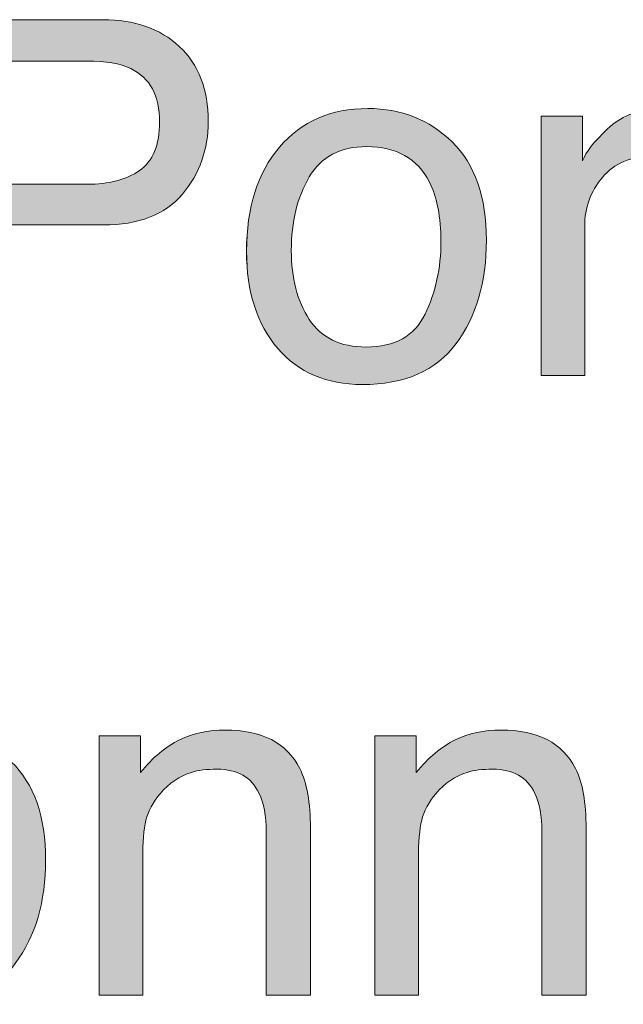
# Model space of a CAD drawing. Header units: inches. Extents: x 0 to 612, y 155 to 655.
# Tile 42 of 79: x 251 to 261, y 190 to 208. Entities that reach past the tile are written whole.
import ezdxf

# ---------------------------------------------------------------- set-up
doc = ezdxf.new("R2010")
doc.units = ezdxf.units.IN
doc.header["$MEASUREMENT"] = 0
doc.layers.add('Layer 1', color=7, linetype='Continuous')

# ---------------------------------------------------------------- blocks, each defined once
blk = doc.blocks.new('block 851')
at = {"layer": 'Layer 1', "lineweight": 0}
blk.add_open_spline([(249.166, 207.701), (249.166, 207.701), (252.001, 207.701), (252.001, 207.701), (252.001, 207.701), (252.001, 207.701), (252.001, 207.701), (252.562, 207.701), (253.015, 207.543), (253.359, 207.225), (253.359, 207.225), (253.359, 207.225), (253.359, 207.225), (253.704, 206.906), (253.876, 206.46), (253.876, 205.885), (253.876, 205.885), (253.876, 205.885), (253.876, 205.885), (253.876, 205.39), (253.723, 204.96), (253.415, 204.593), (253.415, 204.593), (253.415, 204.593), (253.415, 204.593), (253.107, 204.227), (252.637, 204.043), (252.003, 204.043), (252.003, 204.043), (252.003, 204.043), (252.003, 204.043), (252.003, 204.043), (250.024, 204.043), (250.024, 204.043), (250.024, 204.043), (250.024, 204.043), (250.024, 204.043), (250.024, 204.043), (250.024, 201.363), (250.024, 201.363), (250.024, 201.363), (250.024, 201.363), (250.024, 201.363), (250.024, 201.363), (249.166, 201.363), (249.166, 201.363), (249.166, 201.363), (249.166, 201.363), (249.166, 201.363), (249.166, 201.363), (249.166, 207.701), (249.166, 207.701)], degree=3, knots=[0, 0, 0, 0, 1, 1, 1, 2, 2, 2, 3, 3, 3, 4, 4, 4, 5, 5, 5, 6, 6, 6, 7, 7, 7, 8, 8, 8, 9, 9, 9, 10, 10, 10, 11, 11, 11, 12, 12, 12, 13, 13, 13, 14, 14, 14, 15, 15, 15, 16, 16, 16, 17, 17, 17, 17], dxfattribs=at)
blk = doc.blocks.new('block 852')
at = {"layer": 'Layer 1', "lineweight": 0}
blk.add_open_spline([(252.496, 206.83), (252.307, 206.92), (252.048, 206.964), (251.72, 206.964), (251.72, 206.964), (251.72, 206.964), (251.72, 206.964), (251.72, 206.964), (250.024, 206.964), (250.024, 206.964), (250.024, 206.964), (250.024, 206.964), (250.024, 206.964), (250.024, 206.964), (250.024, 204.768), (250.024, 204.768), (250.024, 204.768), (250.024, 204.768), (250.024, 204.768), (250.024, 204.768), (251.72, 204.768), (251.72, 204.768), (251.72, 204.768), (251.72, 204.768), (251.72, 204.768), (252.103, 204.768), (252.414, 204.85), (252.652, 205.014), (252.652, 205.014), (252.652, 205.014), (252.652, 205.014), (252.89, 205.178), (253.009, 205.467), (253.009, 205.881), (253.009, 205.881), (253.009, 205.881), (253.009, 205.881), (253.009, 206.347), (252.838, 206.663), (252.496, 206.83)], degree=3, knots=[0, 0, 0, 0, 1, 1, 1, 2, 2, 2, 3, 3, 3, 4, 4, 4, 5, 5, 5, 6, 6, 6, 7, 7, 7, 8, 8, 8, 9, 9, 9, 10, 10, 10, 11, 11, 11, 12, 12, 12, 13, 13, 13, 13], dxfattribs=at)
blk = doc.blocks.new('block 853')
at = {"layer": 'Layer 1'}
h = blk.add_hatch(color=7, dxfattribs=at)
h.dxf.hatch_style = 2
edge = h.paths.add_edge_path()
edge.add_spline(control_points=[(249.166, 207.701), (249.166, 207.701), (252.001, 207.701), (252.001, 207.701), (252.001, 207.701), (252.001, 207.701), (252.001, 207.701), (252.562, 207.701), (253.015, 207.543), (253.359, 207.225), (253.359, 207.225), (253.359, 207.225), (253.359, 207.225), (253.704, 206.906), (253.876, 206.46), (253.876, 205.885), (253.876, 205.885), (253.876, 205.885), (253.876, 205.885), (253.876, 205.39), (253.723, 204.96), (253.415, 204.593), (253.415, 204.593), (253.415, 204.593), (253.415, 204.593), (253.107, 204.227), (252.637, 204.043), (252.003, 204.043), (252.003, 204.043), (252.003, 204.043), (252.003, 204.043), (252.003, 204.043), (250.024, 204.043), (250.024, 204.043), (250.024, 204.043), (250.024, 204.043), (250.024, 204.043), (250.024, 204.043), (250.024, 201.363), (250.024, 201.363), (250.024, 201.363), (250.024, 201.363), (250.024, 201.363), (250.024, 201.363), (249.166, 201.363), (249.166, 201.363), (249.166, 201.363), (249.166, 201.363), (249.166, 201.363), (249.166, 201.363), (249.166, 207.701), (249.166, 207.701), (249.166, 207.701), (249.166, 207.701), (249.166, 207.701)], knot_values=[0, 0, 0, 0, 1, 1, 1, 2, 2, 2, 3, 3, 3, 4, 4, 4, 5, 5, 5, 6, 6, 6, 7, 7, 7, 8, 8, 8, 9, 9, 9, 10, 10, 10, 11, 11, 11, 12, 12, 12, 13, 13, 13, 14, 14, 14, 15, 15, 15, 16, 16, 16, 17, 17, 17, 18, 18, 18, 18], degree=3, periodic=1)
edge = h.paths.add_edge_path()
edge.add_spline(control_points=[(252.496, 206.83), (252.307, 206.92), (252.048, 206.964), (251.72, 206.964), (251.72, 206.964), (251.72, 206.964), (251.72, 206.964), (251.72, 206.964), (250.024, 206.964), (250.024, 206.964), (250.024, 206.964), (250.024, 206.964), (250.024, 206.964), (250.024, 206.964), (250.024, 204.768), (250.024, 204.768), (250.024, 204.768), (250.024, 204.768), (250.024, 204.768), (250.024, 204.768), (251.72, 204.768), (251.72, 204.768), (251.72, 204.768), (251.72, 204.768), (251.72, 204.768), (252.103, 204.768), (252.414, 204.85), (252.652, 205.014), (252.652, 205.014), (252.652, 205.014), (252.652, 205.014), (252.89, 205.178), (253.009, 205.467), (253.009, 205.881), (253.009, 205.881), (253.009, 205.881), (253.009, 205.881), (253.009, 206.347), (252.838, 206.663), (252.496, 206.83), (252.496, 206.83), (252.496, 206.83), (252.496, 206.83)], knot_values=[0, 0, 0, 0, 1, 1, 1, 2, 2, 2, 3, 3, 3, 4, 4, 4, 5, 5, 5, 6, 6, 6, 7, 7, 7, 8, 8, 8, 9, 9, 9, 10, 10, 10, 11, 11, 11, 12, 12, 12, 13, 13, 13, 14, 14, 14, 14], degree=3, periodic=1)
at = {"layer": 'Layer 1', "lineweight": 0}
for points, knots in [([(249.166, 207.701), (249.166, 207.701), (252.001, 207.701), (252.001, 207.701), (252.001, 207.701), (252.001, 207.701), (252.001, 207.701), (252.562, 207.701), (253.015, 207.543), (253.359, 207.225), (253.359, 207.225), (253.359, 207.225), (253.359, 207.225), (253.704, 206.906), (253.876, 206.46), (253.876, 205.885), (253.876, 205.885), (253.876, 205.885), (253.876, 205.885), (253.876, 205.39), (253.723, 204.96), (253.415, 204.593), (253.415, 204.593), (253.415, 204.593), (253.415, 204.593), (253.107, 204.227), (252.637, 204.043), (252.003, 204.043), (252.003, 204.043), (252.003, 204.043), (252.003, 204.043), (252.003, 204.043), (250.024, 204.043), (250.024, 204.043), (250.024, 204.043), (250.024, 204.043), (250.024, 204.043), (250.024, 204.043), (250.024, 201.363), (250.024, 201.363), (250.024, 201.363), (250.024, 201.363), (250.024, 201.363), (250.024, 201.363), (249.166, 201.363), (249.166, 201.363), (249.166, 201.363), (249.166, 201.363), (249.166, 201.363), (249.166, 201.363), (249.166, 207.701), (249.166, 207.701), (249.166, 207.701), (249.166, 207.701), (249.166, 207.701)], [0, 0, 0, 0, 1, 1, 1, 2, 2, 2, 3, 3, 3, 4, 4, 4, 5, 5, 5, 6, 6, 6, 7, 7, 7, 8, 8, 8, 9, 9, 9, 10, 10, 10, 11, 11, 11, 12, 12, 12, 13, 13, 13, 14, 14, 14, 15, 15, 15, 16, 16, 16, 17, 17, 17, 18, 18, 18, 18]), ([(252.496, 206.83), (252.307, 206.92), (252.048, 206.964), (251.72, 206.964), (251.72, 206.964), (251.72, 206.964), (251.72, 206.964), (251.72, 206.964), (250.024, 206.964), (250.024, 206.964), (250.024, 206.964), (250.024, 206.964), (250.024, 206.964), (250.024, 206.964), (250.024, 204.768), (250.024, 204.768), (250.024, 204.768), (250.024, 204.768), (250.024, 204.768), (250.024, 204.768), (251.72, 204.768), (251.72, 204.768), (251.72, 204.768), (251.72, 204.768), (251.72, 204.768), (252.103, 204.768), (252.414, 204.85), (252.652, 205.014), (252.652, 205.014), (252.652, 205.014), (252.652, 205.014), (252.89, 205.178), (253.009, 205.467), (253.009, 205.881), (253.009, 205.881), (253.009, 205.881), (253.009, 205.881), (253.009, 206.347), (252.838, 206.663), (252.496, 206.83), (252.496, 206.83), (252.496, 206.83), (252.496, 206.83)], [0, 0, 0, 0, 1, 1, 1, 2, 2, 2, 3, 3, 3, 4, 4, 4, 5, 5, 5, 6, 6, 6, 7, 7, 7, 8, 8, 8, 9, 9, 9, 10, 10, 10, 11, 11, 11, 12, 12, 12, 13, 13, 13, 14, 14, 14, 14])]:
    blk.add_open_spline(points, degree=3, knots=knots, dxfattribs=at)
blk = doc.blocks.new('block 854')
at = {"layer": 'Layer 1', "lineweight": 0}
blk.add_open_spline([(258.221, 205.522), (258.629, 205.127), (258.834, 204.543), (258.834, 203.773), (258.834, 203.773), (258.834, 203.773), (258.834, 203.773), (258.834, 203.029), (258.654, 202.414), (258.294, 201.928), (258.294, 201.928), (258.294, 201.928), (258.294, 201.928), (257.934, 201.442), (257.375, 201.2), (256.619, 201.2), (256.619, 201.2), (256.619, 201.2), (256.619, 201.2), (255.987, 201.2), (255.486, 201.414), (255.115, 201.844), (255.115, 201.844), (255.115, 201.844), (255.115, 201.844), (254.744, 202.274), (254.558, 202.852), (254.558, 203.575), (254.558, 203.575), (254.558, 203.575), (254.558, 203.575), (254.558, 204.351), (254.754, 204.969), (255.145, 205.429), (255.145, 205.429), (255.145, 205.429), (255.145, 205.429), (255.537, 205.889), (256.062, 206.118), (256.722, 206.118), (256.722, 206.118), (256.722, 206.118), (256.722, 206.118), (257.313, 206.118), (257.813, 205.92), (258.221, 205.522)], degree=3, knots=[0, 0, 0, 0, 1, 1, 1, 2, 2, 2, 3, 3, 3, 4, 4, 4, 5, 5, 5, 6, 6, 6, 7, 7, 7, 8, 8, 8, 9, 9, 9, 10, 10, 10, 11, 11, 11, 12, 12, 12, 13, 13, 13, 14, 14, 14, 15, 15, 15, 15], dxfattribs=at)
blk = doc.blocks.new('block 855')
at = {"layer": 'Layer 1', "lineweight": 0}
blk.add_open_spline([(257.739, 202.452), (257.928, 202.842), (258.023, 203.275), (258.023, 203.752), (258.023, 203.752), (258.023, 203.752), (258.023, 203.752), (258.023, 204.182), (257.954, 204.532), (257.818, 204.804), (257.818, 204.804), (257.818, 204.804), (257.818, 204.804), (257.602, 205.229), (257.229, 205.44), (256.7, 205.44), (256.7, 205.44), (256.7, 205.44), (256.7, 205.44), (256.231, 205.44), (255.89, 205.26), (255.676, 204.898), (255.676, 204.898), (255.676, 204.898), (255.676, 204.898), (255.463, 204.536), (255.356, 204.099), (255.356, 203.588), (255.356, 203.588), (255.356, 203.588), (255.356, 203.588), (255.356, 203.097), (255.463, 202.688), (255.676, 202.359), (255.676, 202.359), (255.676, 202.359), (255.676, 202.359), (255.89, 202.032), (256.228, 201.868), (256.692, 201.868), (256.692, 201.868), (256.692, 201.868), (256.692, 201.868), (257.201, 201.868), (257.55, 202.062), (257.739, 202.452)], degree=3, knots=[0, 0, 0, 0, 1, 1, 1, 2, 2, 2, 3, 3, 3, 4, 4, 4, 5, 5, 5, 6, 6, 6, 7, 7, 7, 8, 8, 8, 9, 9, 9, 10, 10, 10, 11, 11, 11, 12, 12, 12, 13, 13, 13, 14, 14, 14, 15, 15, 15, 15], dxfattribs=at)
blk = doc.blocks.new('block 856')
at = {"layer": 'Layer 1'}
h = blk.add_hatch(color=7, dxfattribs=at)
h.dxf.hatch_style = 2
edge = h.paths.add_edge_path()
edge.add_spline(control_points=[(258.221, 205.522), (258.629, 205.127), (258.834, 204.543), (258.834, 203.773), (258.834, 203.773), (258.834, 203.773), (258.834, 203.773), (258.834, 203.029), (258.654, 202.414), (258.294, 201.928), (258.294, 201.928), (258.294, 201.928), (258.294, 201.928), (257.934, 201.442), (257.375, 201.2), (256.619, 201.2), (256.619, 201.2), (256.619, 201.2), (256.619, 201.2), (255.987, 201.2), (255.486, 201.414), (255.115, 201.844), (255.115, 201.844), (255.115, 201.844), (255.115, 201.844), (254.744, 202.274), (254.559, 202.852), (254.559, 203.575), (254.559, 203.575), (254.559, 203.575), (254.559, 203.575), (254.559, 204.351), (254.754, 204.969), (255.145, 205.429), (255.145, 205.429), (255.145, 205.429), (255.145, 205.429), (255.537, 205.889), (256.062, 206.118), (256.722, 206.118), (256.722, 206.118), (256.722, 206.118), (256.722, 206.118), (257.313, 206.118), (257.813, 205.92), (258.221, 205.522), (258.221, 205.522), (258.221, 205.522), (258.221, 205.522)], knot_values=[0, 0, 0, 0, 1, 1, 1, 2, 2, 2, 3, 3, 3, 4, 4, 4, 5, 5, 5, 6, 6, 6, 7, 7, 7, 8, 8, 8, 9, 9, 9, 10, 10, 10, 11, 11, 11, 12, 12, 12, 13, 13, 13, 14, 14, 14, 15, 15, 15, 16, 16, 16, 16], degree=3, periodic=1)
edge = h.paths.add_edge_path()
edge.add_spline(control_points=[(257.739, 202.452), (257.928, 202.842), (258.023, 203.275), (258.023, 203.752), (258.023, 203.752), (258.023, 203.752), (258.023, 203.752), (258.023, 204.182), (257.954, 204.532), (257.818, 204.804), (257.818, 204.804), (257.818, 204.804), (257.818, 204.804), (257.602, 205.229), (257.229, 205.44), (256.7, 205.44), (256.7, 205.44), (256.7, 205.44), (256.7, 205.44), (256.231, 205.44), (255.89, 205.26), (255.676, 204.898), (255.676, 204.898), (255.676, 204.898), (255.676, 204.898), (255.463, 204.536), (255.356, 204.099), (255.356, 203.588), (255.356, 203.588), (255.356, 203.588), (255.356, 203.588), (255.356, 203.097), (255.463, 202.688), (255.676, 202.359), (255.676, 202.359), (255.676, 202.359), (255.676, 202.359), (255.89, 202.032), (256.228, 201.868), (256.692, 201.868), (256.692, 201.868), (256.692, 201.868), (256.692, 201.868), (257.201, 201.868), (257.55, 202.062), (257.739, 202.452), (257.739, 202.452), (257.739, 202.452), (257.739, 202.452)], knot_values=[0, 0, 0, 0, 1, 1, 1, 2, 2, 2, 3, 3, 3, 4, 4, 4, 5, 5, 5, 6, 6, 6, 7, 7, 7, 8, 8, 8, 9, 9, 9, 10, 10, 10, 11, 11, 11, 12, 12, 12, 13, 13, 13, 14, 14, 14, 15, 15, 15, 16, 16, 16, 16], degree=3, periodic=1)
at = {"layer": 'Layer 1', "lineweight": 0}
for points in [[(258.221, 205.522), (258.629, 205.127), (258.834, 204.543), (258.834, 203.773), (258.834, 203.773), (258.834, 203.773), (258.834, 203.773), (258.834, 203.029), (258.654, 202.414), (258.294, 201.928), (258.294, 201.928), (258.294, 201.928), (258.294, 201.928), (257.934, 201.442), (257.375, 201.2), (256.619, 201.2), (256.619, 201.2), (256.619, 201.2), (256.619, 201.2), (255.987, 201.2), (255.486, 201.414), (255.115, 201.844), (255.115, 201.844), (255.115, 201.844), (255.115, 201.844), (254.744, 202.274), (254.559, 202.852), (254.559, 203.575), (254.559, 203.575), (254.559, 203.575), (254.559, 203.575), (254.559, 204.351), (254.754, 204.969), (255.145, 205.429), (255.145, 205.429), (255.145, 205.429), (255.145, 205.429), (255.537, 205.889), (256.062, 206.118), (256.722, 206.118), (256.722, 206.118), (256.722, 206.118), (256.722, 206.118), (257.313, 206.118), (257.813, 205.92), (258.221, 205.522), (258.221, 205.522), (258.221, 205.522), (258.221, 205.522)], [(257.739, 202.452), (257.928, 202.842), (258.023, 203.275), (258.023, 203.752), (258.023, 203.752), (258.023, 203.752), (258.023, 203.752), (258.023, 204.182), (257.954, 204.532), (257.818, 204.804), (257.818, 204.804), (257.818, 204.804), (257.818, 204.804), (257.602, 205.229), (257.229, 205.44), (256.7, 205.44), (256.7, 205.44), (256.7, 205.44), (256.7, 205.44), (256.231, 205.44), (255.89, 205.26), (255.676, 204.898), (255.676, 204.898), (255.676, 204.898), (255.676, 204.898), (255.463, 204.536), (255.356, 204.099), (255.356, 203.588), (255.356, 203.588), (255.356, 203.588), (255.356, 203.588), (255.356, 203.097), (255.463, 202.688), (255.676, 202.359), (255.676, 202.359), (255.676, 202.359), (255.676, 202.359), (255.89, 202.032), (256.228, 201.868), (256.692, 201.868), (256.692, 201.868), (256.692, 201.868), (256.692, 201.868), (257.201, 201.868), (257.55, 202.062), (257.739, 202.452), (257.739, 202.452), (257.739, 202.452), (257.739, 202.452)]]:
    blk.add_open_spline(points, degree=3, knots=[0, 0, 0, 0, 1, 1, 1, 2, 2, 2, 3, 3, 3, 4, 4, 4, 5, 5, 5, 6, 6, 6, 7, 7, 7, 8, 8, 8, 9, 9, 9, 10, 10, 10, 11, 11, 11, 12, 12, 12, 13, 13, 13, 14, 14, 14, 15, 15, 15, 16, 16, 16, 16], dxfattribs=at)
blk = doc.blocks.new('block 857')
at = {"layer": 'Layer 1', "lineweight": 0}
blk.add_open_spline([(259.809, 205.984), (259.809, 205.984), (260.546, 205.984), (260.546, 205.984), (260.546, 205.984), (260.546, 205.984), (260.546, 205.984), (260.546, 205.984), (260.546, 205.187), (260.546, 205.187), (260.546, 205.187), (260.546, 205.187), (260.546, 205.187), (260.607, 205.342), (260.755, 205.53), (260.991, 205.754), (260.991, 205.754), (260.991, 205.754), (260.991, 205.754), (261.227, 205.977), (261.499, 206.088), (261.806, 206.088), (261.806, 206.088), (261.806, 206.088), (261.806, 206.088), (261.821, 206.088), (261.845, 206.087), (261.88, 206.084), (261.88, 206.084), (261.88, 206.084), (261.88, 206.084), (261.914, 206.08), (261.973, 206.075), (262.057, 206.066), (262.057, 206.066), (262.057, 206.066), (262.057, 206.066), (262.057, 206.066), (262.057, 205.247), (262.057, 205.247), (262.057, 205.247), (262.057, 205.247), (262.057, 205.247), (262.011, 205.255), (261.968, 205.261), (261.929, 205.264), (261.929, 205.264), (261.929, 205.264), (261.929, 205.264), (261.891, 205.268), (261.848, 205.269), (261.802, 205.269), (261.802, 205.269), (261.802, 205.269), (261.802, 205.269), (261.411, 205.269), (261.11, 205.142), (260.9, 204.891), (260.9, 204.891), (260.9, 204.891), (260.9, 204.891), (260.69, 204.64), (260.585, 204.35), (260.585, 204.021), (260.585, 204.021), (260.585, 204.021), (260.585, 204.021), (260.585, 204.021), (260.585, 201.363), (260.585, 201.363), (260.585, 201.363), (260.585, 201.363), (260.585, 201.363), (260.585, 201.363), (259.809, 201.363), (259.809, 201.363), (259.809, 201.363), (259.809, 201.363), (259.809, 201.363), (259.809, 201.363), (259.809, 205.984), (259.809, 205.984)], degree=3, knots=[0, 0, 0, 0, 1, 1, 1, 2, 2, 2, 3, 3, 3, 4, 4, 4, 5, 5, 5, 6, 6, 6, 7, 7, 7, 8, 8, 8, 9, 9, 9, 10, 10, 10, 11, 11, 11, 12, 12, 12, 13, 13, 13, 14, 14, 14, 15, 15, 15, 16, 16, 16, 17, 17, 17, 18, 18, 18, 19, 19, 19, 20, 20, 20, 21, 21, 21, 22, 22, 22, 23, 23, 23, 24, 24, 24, 25, 25, 25, 26, 26, 26, 27, 27, 27, 27], dxfattribs=at)
blk = doc.blocks.new('block 858')
at = {"layer": 'Layer 1'}
h = blk.add_hatch(color=7, dxfattribs=at)
h.dxf.hatch_style = 2
edge = h.paths.add_edge_path()
edge.add_spline(control_points=[(259.809, 205.984), (259.809, 205.984), (260.546, 205.984), (260.546, 205.984), (260.546, 205.984), (260.546, 205.984), (260.546, 205.984), (260.546, 205.984), (260.546, 205.187), (260.546, 205.187), (260.546, 205.187), (260.546, 205.187), (260.546, 205.187), (260.607, 205.342), (260.755, 205.53), (260.991, 205.754), (260.991, 205.754), (260.991, 205.754), (260.991, 205.754), (261.227, 205.977), (261.499, 206.088), (261.806, 206.088), (261.806, 206.088), (261.806, 206.088), (261.806, 206.088), (261.821, 206.088), (261.845, 206.087), (261.88, 206.084), (261.88, 206.084), (261.88, 206.084), (261.88, 206.084), (261.914, 206.08), (261.973, 206.075), (262.057, 206.066), (262.057, 206.066), (262.057, 206.066), (262.057, 206.066), (262.057, 206.066), (262.057, 205.247), (262.057, 205.247), (262.057, 205.247), (262.057, 205.247), (262.057, 205.247), (262.011, 205.255), (261.968, 205.261), (261.929, 205.264), (261.929, 205.264), (261.929, 205.264), (261.929, 205.264), (261.891, 205.268), (261.848, 205.269), (261.802, 205.269), (261.802, 205.269), (261.802, 205.269), (261.802, 205.269), (261.411, 205.269), (261.11, 205.142), (260.9, 204.891), (260.9, 204.891), (260.9, 204.891), (260.9, 204.891), (260.69, 204.64), (260.585, 204.35), (260.585, 204.021), (260.585, 204.021), (260.585, 204.021), (260.585, 204.021), (260.585, 204.021), (260.585, 201.363), (260.585, 201.363), (260.585, 201.363), (260.585, 201.363), (260.585, 201.363), (260.585, 201.363), (259.809, 201.363), (259.809, 201.363), (259.809, 201.363), (259.809, 201.363), (259.809, 201.363), (259.809, 201.363), (259.809, 205.984), (259.809, 205.984), (259.809, 205.984), (259.809, 205.984), (259.809, 205.984)], knot_values=[0, 0, 0, 0, 1, 1, 1, 2, 2, 2, 3, 3, 3, 4, 4, 4, 5, 5, 5, 6, 6, 6, 7, 7, 7, 8, 8, 8, 9, 9, 9, 10, 10, 10, 11, 11, 11, 12, 12, 12, 13, 13, 13, 14, 14, 14, 15, 15, 15, 16, 16, 16, 17, 17, 17, 18, 18, 18, 19, 19, 19, 20, 20, 20, 21, 21, 21, 22, 22, 22, 23, 23, 23, 24, 24, 24, 25, 25, 25, 26, 26, 26, 27, 27, 27, 28, 28, 28, 28], degree=3, periodic=1)
at = {"layer": 'Layer 1', "lineweight": 0}
blk.add_open_spline([(259.809, 205.984), (259.809, 205.984), (260.546, 205.984), (260.546, 205.984), (260.546, 205.984), (260.546, 205.984), (260.546, 205.984), (260.546, 205.984), (260.546, 205.187), (260.546, 205.187), (260.546, 205.187), (260.546, 205.187), (260.546, 205.187), (260.607, 205.342), (260.755, 205.53), (260.991, 205.754), (260.991, 205.754), (260.991, 205.754), (260.991, 205.754), (261.227, 205.977), (261.499, 206.088), (261.806, 206.088), (261.806, 206.088), (261.806, 206.088), (261.806, 206.088), (261.821, 206.088), (261.845, 206.087), (261.88, 206.084), (261.88, 206.084), (261.88, 206.084), (261.88, 206.084), (261.914, 206.08), (261.973, 206.075), (262.057, 206.066), (262.057, 206.066), (262.057, 206.066), (262.057, 206.066), (262.057, 206.066), (262.057, 205.247), (262.057, 205.247), (262.057, 205.247), (262.057, 205.247), (262.057, 205.247), (262.011, 205.255), (261.968, 205.261), (261.929, 205.264), (261.929, 205.264), (261.929, 205.264), (261.929, 205.264), (261.891, 205.268), (261.848, 205.269), (261.802, 205.269), (261.802, 205.269), (261.802, 205.269), (261.802, 205.269), (261.411, 205.269), (261.11, 205.142), (260.9, 204.891), (260.9, 204.891), (260.9, 204.891), (260.9, 204.891), (260.69, 204.64), (260.585, 204.35), (260.585, 204.021), (260.585, 204.021), (260.585, 204.021), (260.585, 204.021), (260.585, 204.021), (260.585, 201.363), (260.585, 201.363), (260.585, 201.363), (260.585, 201.363), (260.585, 201.363), (260.585, 201.363), (259.809, 201.363), (259.809, 201.363), (259.809, 201.363), (259.809, 201.363), (259.809, 201.363), (259.809, 201.363), (259.809, 205.984), (259.809, 205.984), (259.809, 205.984), (259.809, 205.984), (259.809, 205.984)], degree=3, knots=[0, 0, 0, 0, 1, 1, 1, 2, 2, 2, 3, 3, 3, 4, 4, 4, 5, 5, 5, 6, 6, 6, 7, 7, 7, 8, 8, 8, 9, 9, 9, 10, 10, 10, 11, 11, 11, 12, 12, 12, 13, 13, 13, 14, 14, 14, 15, 15, 15, 16, 16, 16, 17, 17, 17, 18, 18, 18, 19, 19, 19, 20, 20, 20, 21, 21, 21, 22, 22, 22, 23, 23, 23, 24, 24, 24, 25, 25, 25, 26, 26, 26, 27, 27, 27, 28, 28, 28, 28], dxfattribs=at)
blk = doc.blocks.new('block 830')
at = {"layer": 'Layer 1'}
for name in ['block 851', 'block 853', 'block 852', 'block 854', 'block 856', 'block 857', 'block 858', 'block 855']:
    blk.add_blockref(name, (0, 0), dxfattribs=at)
blk = doc.blocks.new('block 829')
at = {"layer": 'Layer 1'}
blk.add_blockref('block 830', (0, 0), dxfattribs=at)
blk = doc.blocks.new('block 880')
at = {"layer": 'Layer 1', "lineweight": 0}
blk.add_open_spline([(250.365, 194.479), (250.773, 194.082), (250.978, 193.499), (250.978, 192.729), (250.978, 192.729), (250.978, 192.729), (250.978, 192.729), (250.978, 191.984), (250.797, 191.369), (250.438, 190.883), (250.438, 190.883), (250.438, 190.883), (250.438, 190.883), (250.078, 190.397), (249.519, 190.155), (248.763, 190.155), (248.763, 190.155), (248.763, 190.155), (248.763, 190.155), (248.131, 190.155), (247.63, 190.37), (247.259, 190.799), (247.259, 190.799), (247.259, 190.799), (247.259, 190.799), (246.888, 191.229), (246.702, 191.807), (246.702, 192.53), (246.702, 192.53), (246.702, 192.53), (246.702, 192.53), (246.702, 193.306), (246.898, 193.924), (247.289, 194.384), (247.289, 194.384), (247.289, 194.384), (247.289, 194.384), (247.68, 194.844), (248.206, 195.073), (248.866, 195.073), (248.866, 195.073), (248.866, 195.073), (248.866, 195.073), (249.457, 195.073), (249.957, 194.875), (250.365, 194.479)], degree=3, knots=[0, 0, 0, 0, 1, 1, 1, 2, 2, 2, 3, 3, 3, 4, 4, 4, 5, 5, 5, 6, 6, 6, 7, 7, 7, 8, 8, 8, 9, 9, 9, 10, 10, 10, 11, 11, 11, 12, 12, 12, 13, 13, 13, 14, 14, 14, 15, 15, 15, 15], dxfattribs=at)
blk = doc.blocks.new('block 882')
at = {"layer": 'Layer 1'}
h = blk.add_hatch(color=7, dxfattribs=at)
h.dxf.hatch_style = 2
edge = h.paths.add_edge_path()
edge.add_spline(control_points=[(250.365, 194.479), (250.773, 194.082), (250.978, 193.499), (250.978, 192.729), (250.978, 192.729), (250.978, 192.729), (250.978, 192.729), (250.978, 191.984), (250.797, 191.369), (250.438, 190.883), (250.438, 190.883), (250.438, 190.883), (250.438, 190.883), (250.078, 190.397), (249.519, 190.155), (248.763, 190.155), (248.763, 190.155), (248.763, 190.155), (248.763, 190.155), (248.131, 190.155), (247.63, 190.37), (247.259, 190.799), (247.259, 190.799), (247.259, 190.799), (247.259, 190.799), (246.888, 191.229), (246.702, 191.807), (246.702, 192.53), (246.702, 192.53), (246.702, 192.53), (246.702, 192.53), (246.702, 193.306), (246.898, 193.924), (247.289, 194.384), (247.289, 194.384), (247.289, 194.384), (247.289, 194.384), (247.68, 194.844), (248.206, 195.073), (248.866, 195.073), (248.866, 195.073), (248.866, 195.073), (248.866, 195.073), (249.457, 195.073), (249.957, 194.875), (250.365, 194.479), (250.365, 194.479), (250.365, 194.479), (250.365, 194.479)], knot_values=[0, 0, 0, 0, 1, 1, 1, 2, 2, 2, 3, 3, 3, 4, 4, 4, 5, 5, 5, 6, 6, 6, 7, 7, 7, 8, 8, 8, 9, 9, 9, 10, 10, 10, 11, 11, 11, 12, 12, 12, 13, 13, 13, 14, 14, 14, 15, 15, 15, 16, 16, 16, 16], degree=3, periodic=1)
edge = h.paths.add_edge_path()
edge.add_spline(control_points=[(249.883, 191.407), (250.072, 191.797), (250.167, 192.23), (250.167, 192.707), (250.167, 192.707), (250.167, 192.707), (250.167, 192.707), (250.167, 193.138), (250.098, 193.488), (249.961, 193.759), (249.961, 193.759), (249.961, 193.759), (249.961, 193.759), (249.746, 194.184), (249.373, 194.396), (248.844, 194.396), (248.844, 194.396), (248.844, 194.396), (248.844, 194.396), (248.375, 194.396), (248.034, 194.215), (247.82, 193.854), (247.82, 193.854), (247.82, 193.854), (247.82, 193.854), (247.607, 193.491), (247.5, 193.055), (247.5, 192.543), (247.5, 192.543), (247.5, 192.543), (247.5, 192.543), (247.5, 192.053), (247.607, 191.643), (247.82, 191.314), (247.82, 191.314), (247.82, 191.314), (247.82, 191.314), (248.034, 190.988), (248.372, 190.824), (248.835, 190.824), (248.835, 190.824), (248.835, 190.824), (248.835, 190.824), (249.345, 190.824), (249.693, 191.018), (249.883, 191.407), (249.883, 191.407), (249.883, 191.407), (249.883, 191.407)], knot_values=[0, 0, 0, 0, 1, 1, 1, 2, 2, 2, 3, 3, 3, 4, 4, 4, 5, 5, 5, 6, 6, 6, 7, 7, 7, 8, 8, 8, 9, 9, 9, 10, 10, 10, 11, 11, 11, 12, 12, 12, 13, 13, 13, 14, 14, 14, 15, 15, 15, 16, 16, 16, 16], degree=3, periodic=1)
at = {"layer": 'Layer 1', "lineweight": 0}
for points in [[(250.365, 194.479), (250.773, 194.082), (250.978, 193.499), (250.978, 192.729), (250.978, 192.729), (250.978, 192.729), (250.978, 192.729), (250.978, 191.984), (250.797, 191.369), (250.438, 190.883), (250.438, 190.883), (250.438, 190.883), (250.438, 190.883), (250.078, 190.397), (249.519, 190.155), (248.763, 190.155), (248.763, 190.155), (248.763, 190.155), (248.763, 190.155), (248.131, 190.155), (247.63, 190.37), (247.259, 190.799), (247.259, 190.799), (247.259, 190.799), (247.259, 190.799), (246.888, 191.229), (246.702, 191.807), (246.702, 192.53), (246.702, 192.53), (246.702, 192.53), (246.702, 192.53), (246.702, 193.306), (246.898, 193.924), (247.289, 194.384), (247.289, 194.384), (247.289, 194.384), (247.289, 194.384), (247.68, 194.844), (248.206, 195.073), (248.866, 195.073), (248.866, 195.073), (248.866, 195.073), (248.866, 195.073), (249.457, 195.073), (249.957, 194.875), (250.365, 194.479), (250.365, 194.479), (250.365, 194.479), (250.365, 194.479)], [(249.883, 191.407), (250.072, 191.797), (250.167, 192.23), (250.167, 192.707), (250.167, 192.707), (250.167, 192.707), (250.167, 192.707), (250.167, 193.138), (250.098, 193.488), (249.961, 193.759), (249.961, 193.759), (249.961, 193.759), (249.961, 193.759), (249.746, 194.184), (249.373, 194.396), (248.844, 194.396), (248.844, 194.396), (248.844, 194.396), (248.844, 194.396), (248.375, 194.396), (248.034, 194.215), (247.82, 193.854), (247.82, 193.854), (247.82, 193.854), (247.82, 193.854), (247.607, 193.491), (247.5, 193.055), (247.5, 192.543), (247.5, 192.543), (247.5, 192.543), (247.5, 192.543), (247.5, 192.053), (247.607, 191.643), (247.82, 191.314), (247.82, 191.314), (247.82, 191.314), (247.82, 191.314), (248.034, 190.988), (248.372, 190.824), (248.835, 190.824), (248.835, 190.824), (248.835, 190.824), (248.835, 190.824), (249.345, 190.824), (249.693, 191.018), (249.883, 191.407), (249.883, 191.407), (249.883, 191.407), (249.883, 191.407)]]:
    blk.add_open_spline(points, degree=3, knots=[0, 0, 0, 0, 1, 1, 1, 2, 2, 2, 3, 3, 3, 4, 4, 4, 5, 5, 5, 6, 6, 6, 7, 7, 7, 8, 8, 8, 9, 9, 9, 10, 10, 10, 11, 11, 11, 12, 12, 12, 13, 13, 13, 14, 14, 14, 15, 15, 15, 16, 16, 16, 16], dxfattribs=at)
blk = doc.blocks.new('block 883')
at = {"layer": 'Layer 1', "lineweight": 0}
blk.add_open_spline([(251.931, 194.939), (251.931, 194.939), (252.668, 194.939), (252.668, 194.939), (252.668, 194.939), (252.668, 194.939), (252.668, 194.939), (252.668, 194.939), (252.668, 194.284), (252.668, 194.284), (252.668, 194.284), (252.668, 194.284), (252.668, 194.284), (252.887, 194.555), (253.119, 194.749), (253.363, 194.866), (253.363, 194.866), (253.363, 194.866), (253.363, 194.866), (253.607, 194.984), (253.879, 195.043), (254.179, 195.043), (254.179, 195.043), (254.179, 195.043), (254.179, 195.043), (254.834, 195.043), (255.277, 194.814), (255.507, 194.357), (255.507, 194.357), (255.507, 194.357), (255.507, 194.357), (255.634, 194.107), (255.697, 193.749), (255.697, 193.283), (255.697, 193.283), (255.697, 193.283), (255.697, 193.283), (255.697, 193.283), (255.697, 190.319), (255.697, 190.319), (255.697, 190.319), (255.697, 190.319), (255.697, 190.319), (255.697, 190.319), (254.908, 190.319), (254.908, 190.319), (254.908, 190.319), (254.908, 190.319), (254.908, 190.319), (254.908, 190.319), (254.908, 193.231), (254.908, 193.231), (254.908, 193.231), (254.908, 193.231), (254.908, 193.231), (254.908, 193.513), (254.866, 193.74), (254.783, 193.913), (254.783, 193.913), (254.783, 193.913), (254.783, 193.913), (254.645, 194.201), (254.395, 194.345), (254.032, 194.345), (254.032, 194.345), (254.032, 194.345), (254.032, 194.345), (253.848, 194.345), (253.697, 194.326), (253.579, 194.288), (253.579, 194.288), (253.579, 194.288), (253.579, 194.288), (253.366, 194.225), (253.179, 194.099), (253.018, 193.908), (253.018, 193.908), (253.018, 193.908), (253.018, 193.908), (252.889, 193.757), (252.805, 193.599), (252.766, 193.437), (252.766, 193.437), (252.766, 193.437), (252.766, 193.437), (252.727, 193.273), (252.708, 193.041), (252.708, 192.739), (252.708, 192.739), (252.708, 192.739), (252.708, 192.739), (252.708, 192.739), (252.708, 190.319), (252.708, 190.319), (252.708, 190.319), (252.708, 190.319), (252.708, 190.319), (252.708, 190.319), (251.931, 190.319), (251.931, 190.319), (251.931, 190.319), (251.931, 190.319), (251.931, 190.319), (251.931, 190.319), (251.931, 194.939), (251.931, 194.939)], degree=3, knots=[0, 0, 0, 0, 1, 1, 1, 2, 2, 2, 3, 3, 3, 4, 4, 4, 5, 5, 5, 6, 6, 6, 7, 7, 7, 8, 8, 8, 9, 9, 9, 10, 10, 10, 11, 11, 11, 12, 12, 12, 13, 13, 13, 14, 14, 14, 15, 15, 15, 16, 16, 16, 17, 17, 17, 18, 18, 18, 19, 19, 19, 20, 20, 20, 21, 21, 21, 22, 22, 22, 23, 23, 23, 24, 24, 24, 25, 25, 25, 26, 26, 26, 27, 27, 27, 28, 28, 28, 29, 29, 29, 30, 30, 30, 31, 31, 31, 32, 32, 32, 33, 33, 33, 34, 34, 34, 35, 35, 35, 35], dxfattribs=at)
blk = doc.blocks.new('block 884')
at = {"layer": 'Layer 1'}
h = blk.add_hatch(color=7, dxfattribs=at)
h.dxf.hatch_style = 2
edge = h.paths.add_edge_path()
edge.add_spline(control_points=[(251.931, 194.939), (251.931, 194.939), (252.668, 194.939), (252.668, 194.939), (252.668, 194.939), (252.668, 194.939), (252.668, 194.939), (252.668, 194.939), (252.668, 194.284), (252.668, 194.284), (252.668, 194.284), (252.668, 194.284), (252.668, 194.284), (252.887, 194.555), (253.119, 194.749), (253.363, 194.866), (253.363, 194.866), (253.363, 194.866), (253.363, 194.866), (253.607, 194.984), (253.879, 195.043), (254.179, 195.043), (254.179, 195.043), (254.179, 195.043), (254.179, 195.043), (254.834, 195.043), (255.277, 194.814), (255.507, 194.357), (255.507, 194.357), (255.507, 194.357), (255.507, 194.357), (255.634, 194.107), (255.697, 193.749), (255.697, 193.283), (255.697, 193.283), (255.697, 193.283), (255.697, 193.283), (255.697, 193.283), (255.697, 190.319), (255.697, 190.319), (255.697, 190.319), (255.697, 190.319), (255.697, 190.319), (255.697, 190.319), (254.908, 190.319), (254.908, 190.319), (254.908, 190.319), (254.908, 190.319), (254.908, 190.319), (254.908, 190.319), (254.908, 193.231), (254.908, 193.231), (254.908, 193.231), (254.908, 193.231), (254.908, 193.231), (254.908, 193.513), (254.866, 193.74), (254.783, 193.913), (254.783, 193.913), (254.783, 193.913), (254.783, 193.913), (254.645, 194.201), (254.395, 194.345), (254.032, 194.345), (254.032, 194.345), (254.032, 194.345), (254.032, 194.345), (253.848, 194.345), (253.697, 194.326), (253.579, 194.288), (253.579, 194.288), (253.579, 194.288), (253.579, 194.288), (253.366, 194.225), (253.179, 194.099), (253.018, 193.908), (253.018, 193.908), (253.018, 193.908), (253.018, 193.908), (252.889, 193.757), (252.805, 193.599), (252.766, 193.437), (252.766, 193.437), (252.766, 193.437), (252.766, 193.437), (252.727, 193.273), (252.708, 193.041), (252.708, 192.739), (252.708, 192.739), (252.708, 192.739), (252.708, 192.739), (252.708, 192.739), (252.708, 190.319), (252.708, 190.319), (252.708, 190.319), (252.708, 190.319), (252.708, 190.319), (252.708, 190.319), (251.931, 190.319), (251.931, 190.319), (251.931, 190.319), (251.931, 190.319), (251.931, 190.319), (251.931, 190.319), (251.931, 194.939), (251.931, 194.939), (251.931, 194.939), (251.931, 194.939), (251.931, 194.939)], knot_values=[0, 0, 0, 0, 1, 1, 1, 2, 2, 2, 3, 3, 3, 4, 4, 4, 5, 5, 5, 6, 6, 6, 7, 7, 7, 8, 8, 8, 9, 9, 9, 10, 10, 10, 11, 11, 11, 12, 12, 12, 13, 13, 13, 14, 14, 14, 15, 15, 15, 16, 16, 16, 17, 17, 17, 18, 18, 18, 19, 19, 19, 20, 20, 20, 21, 21, 21, 22, 22, 22, 23, 23, 23, 24, 24, 24, 25, 25, 25, 26, 26, 26, 27, 27, 27, 28, 28, 28, 29, 29, 29, 30, 30, 30, 31, 31, 31, 32, 32, 32, 33, 33, 33, 34, 34, 34, 35, 35, 35, 36, 36, 36, 36], degree=3, periodic=1)
at = {"layer": 'Layer 1', "lineweight": 0}
blk.add_open_spline([(251.931, 194.939), (251.931, 194.939), (252.668, 194.939), (252.668, 194.939), (252.668, 194.939), (252.668, 194.939), (252.668, 194.939), (252.668, 194.939), (252.668, 194.284), (252.668, 194.284), (252.668, 194.284), (252.668, 194.284), (252.668, 194.284), (252.887, 194.555), (253.119, 194.749), (253.363, 194.866), (253.363, 194.866), (253.363, 194.866), (253.363, 194.866), (253.607, 194.984), (253.879, 195.043), (254.179, 195.043), (254.179, 195.043), (254.179, 195.043), (254.179, 195.043), (254.834, 195.043), (255.277, 194.814), (255.507, 194.357), (255.507, 194.357), (255.507, 194.357), (255.507, 194.357), (255.634, 194.107), (255.697, 193.749), (255.697, 193.283), (255.697, 193.283), (255.697, 193.283), (255.697, 193.283), (255.697, 193.283), (255.697, 190.319), (255.697, 190.319), (255.697, 190.319), (255.697, 190.319), (255.697, 190.319), (255.697, 190.319), (254.908, 190.319), (254.908, 190.319), (254.908, 190.319), (254.908, 190.319), (254.908, 190.319), (254.908, 190.319), (254.908, 193.231), (254.908, 193.231), (254.908, 193.231), (254.908, 193.231), (254.908, 193.231), (254.908, 193.513), (254.866, 193.74), (254.783, 193.913), (254.783, 193.913), (254.783, 193.913), (254.783, 193.913), (254.645, 194.201), (254.395, 194.345), (254.032, 194.345), (254.032, 194.345), (254.032, 194.345), (254.032, 194.345), (253.848, 194.345), (253.697, 194.326), (253.579, 194.288), (253.579, 194.288), (253.579, 194.288), (253.579, 194.288), (253.366, 194.225), (253.179, 194.099), (253.018, 193.908), (253.018, 193.908), (253.018, 193.908), (253.018, 193.908), (252.889, 193.757), (252.805, 193.599), (252.766, 193.437), (252.766, 193.437), (252.766, 193.437), (252.766, 193.437), (252.727, 193.273), (252.708, 193.041), (252.708, 192.739), (252.708, 192.739), (252.708, 192.739), (252.708, 192.739), (252.708, 192.739), (252.708, 190.319), (252.708, 190.319), (252.708, 190.319), (252.708, 190.319), (252.708, 190.319), (252.708, 190.319), (251.931, 190.319), (251.931, 190.319), (251.931, 190.319), (251.931, 190.319), (251.931, 190.319), (251.931, 190.319), (251.931, 194.939), (251.931, 194.939), (251.931, 194.939), (251.931, 194.939), (251.931, 194.939)], degree=3, knots=[0, 0, 0, 0, 1, 1, 1, 2, 2, 2, 3, 3, 3, 4, 4, 4, 5, 5, 5, 6, 6, 6, 7, 7, 7, 8, 8, 8, 9, 9, 9, 10, 10, 10, 11, 11, 11, 12, 12, 12, 13, 13, 13, 14, 14, 14, 15, 15, 15, 16, 16, 16, 17, 17, 17, 18, 18, 18, 19, 19, 19, 20, 20, 20, 21, 21, 21, 22, 22, 22, 23, 23, 23, 24, 24, 24, 25, 25, 25, 26, 26, 26, 27, 27, 27, 28, 28, 28, 29, 29, 29, 30, 30, 30, 31, 31, 31, 32, 32, 32, 33, 33, 33, 34, 34, 34, 35, 35, 35, 36, 36, 36, 36], dxfattribs=at)
blk = doc.blocks.new('block 885')
at = {"layer": 'Layer 1', "lineweight": 0}
blk.add_open_spline([(256.845, 194.939), (256.845, 194.939), (257.583, 194.939), (257.583, 194.939), (257.583, 194.939), (257.583, 194.939), (257.583, 194.939), (257.583, 194.939), (257.583, 194.284), (257.583, 194.284), (257.583, 194.284), (257.583, 194.284), (257.583, 194.284), (257.801, 194.555), (258.033, 194.749), (258.277, 194.866), (258.277, 194.866), (258.277, 194.866), (258.277, 194.866), (258.521, 194.984), (258.793, 195.043), (259.093, 195.043), (259.093, 195.043), (259.093, 195.043), (259.093, 195.043), (259.749, 195.043), (260.191, 194.814), (260.421, 194.357), (260.421, 194.357), (260.421, 194.357), (260.421, 194.357), (260.548, 194.107), (260.611, 193.749), (260.611, 193.283), (260.611, 193.283), (260.611, 193.283), (260.611, 193.283), (260.611, 193.283), (260.611, 190.319), (260.611, 190.319), (260.611, 190.319), (260.611, 190.319), (260.611, 190.319), (260.611, 190.319), (259.822, 190.319), (259.822, 190.319), (259.822, 190.319), (259.822, 190.319), (259.822, 190.319), (259.822, 190.319), (259.822, 193.231), (259.822, 193.231), (259.822, 193.231), (259.822, 193.231), (259.822, 193.231), (259.822, 193.513), (259.78, 193.74), (259.697, 193.913), (259.697, 193.913), (259.697, 193.913), (259.697, 193.913), (259.559, 194.201), (259.309, 194.345), (258.946, 194.345), (258.946, 194.345), (258.946, 194.345), (258.946, 194.345), (258.762, 194.345), (258.611, 194.326), (258.493, 194.288), (258.493, 194.288), (258.493, 194.288), (258.493, 194.288), (258.28, 194.225), (258.093, 194.099), (257.932, 193.908), (257.932, 193.908), (257.932, 193.908), (257.932, 193.908), (257.803, 193.757), (257.719, 193.599), (257.68, 193.437), (257.68, 193.437), (257.68, 193.437), (257.68, 193.437), (257.641, 193.273), (257.622, 193.041), (257.622, 192.739), (257.622, 192.739), (257.622, 192.739), (257.622, 192.739), (257.622, 192.739), (257.622, 190.319), (257.622, 190.319), (257.622, 190.319), (257.622, 190.319), (257.622, 190.319), (257.622, 190.319), (256.845, 190.319), (256.845, 190.319), (256.845, 190.319), (256.845, 190.319), (256.845, 190.319), (256.845, 190.319), (256.845, 194.939), (256.845, 194.939)], degree=3, knots=[0, 0, 0, 0, 1, 1, 1, 2, 2, 2, 3, 3, 3, 4, 4, 4, 5, 5, 5, 6, 6, 6, 7, 7, 7, 8, 8, 8, 9, 9, 9, 10, 10, 10, 11, 11, 11, 12, 12, 12, 13, 13, 13, 14, 14, 14, 15, 15, 15, 16, 16, 16, 17, 17, 17, 18, 18, 18, 19, 19, 19, 20, 20, 20, 21, 21, 21, 22, 22, 22, 23, 23, 23, 24, 24, 24, 25, 25, 25, 26, 26, 26, 27, 27, 27, 28, 28, 28, 29, 29, 29, 30, 30, 30, 31, 31, 31, 32, 32, 32, 33, 33, 33, 34, 34, 34, 35, 35, 35, 35], dxfattribs=at)
blk = doc.blocks.new('block 886')
at = {"layer": 'Layer 1'}
h = blk.add_hatch(color=7, dxfattribs=at)
h.dxf.hatch_style = 2
edge = h.paths.add_edge_path()
edge.add_spline(control_points=[(256.845, 194.939), (256.845, 194.939), (257.583, 194.939), (257.583, 194.939), (257.583, 194.939), (257.583, 194.939), (257.583, 194.939), (257.583, 194.939), (257.583, 194.284), (257.583, 194.284), (257.583, 194.284), (257.583, 194.284), (257.583, 194.284), (257.801, 194.555), (258.033, 194.749), (258.277, 194.866), (258.277, 194.866), (258.277, 194.866), (258.277, 194.866), (258.521, 194.984), (258.793, 195.043), (259.093, 195.043), (259.093, 195.043), (259.093, 195.043), (259.093, 195.043), (259.749, 195.043), (260.191, 194.814), (260.421, 194.357), (260.421, 194.357), (260.421, 194.357), (260.421, 194.357), (260.548, 194.107), (260.611, 193.749), (260.611, 193.283), (260.611, 193.283), (260.611, 193.283), (260.611, 193.283), (260.611, 193.283), (260.611, 190.319), (260.611, 190.319), (260.611, 190.319), (260.611, 190.319), (260.611, 190.319), (260.611, 190.319), (259.822, 190.319), (259.822, 190.319), (259.822, 190.319), (259.822, 190.319), (259.822, 190.319), (259.822, 190.319), (259.822, 193.231), (259.822, 193.231), (259.822, 193.231), (259.822, 193.231), (259.822, 193.231), (259.822, 193.513), (259.78, 193.74), (259.697, 193.913), (259.697, 193.913), (259.697, 193.913), (259.697, 193.913), (259.559, 194.201), (259.309, 194.345), (258.946, 194.345), (258.946, 194.345), (258.946, 194.345), (258.946, 194.345), (258.762, 194.345), (258.611, 194.326), (258.493, 194.288), (258.493, 194.288), (258.493, 194.288), (258.493, 194.288), (258.28, 194.225), (258.093, 194.099), (257.932, 193.908), (257.932, 193.908), (257.932, 193.908), (257.932, 193.908), (257.803, 193.757), (257.719, 193.599), (257.68, 193.437), (257.68, 193.437), (257.68, 193.437), (257.68, 193.437), (257.641, 193.273), (257.622, 193.041), (257.622, 192.739), (257.622, 192.739), (257.622, 192.739), (257.622, 192.739), (257.622, 192.739), (257.622, 190.319), (257.622, 190.319), (257.622, 190.319), (257.622, 190.319), (257.622, 190.319), (257.622, 190.319), (256.845, 190.319), (256.845, 190.319), (256.845, 190.319), (256.845, 190.319), (256.845, 190.319), (256.845, 190.319), (256.845, 194.939), (256.845, 194.939), (256.845, 194.939), (256.845, 194.939), (256.845, 194.939)], knot_values=[0, 0, 0, 0, 1, 1, 1, 2, 2, 2, 3, 3, 3, 4, 4, 4, 5, 5, 5, 6, 6, 6, 7, 7, 7, 8, 8, 8, 9, 9, 9, 10, 10, 10, 11, 11, 11, 12, 12, 12, 13, 13, 13, 14, 14, 14, 15, 15, 15, 16, 16, 16, 17, 17, 17, 18, 18, 18, 19, 19, 19, 20, 20, 20, 21, 21, 21, 22, 22, 22, 23, 23, 23, 24, 24, 24, 25, 25, 25, 26, 26, 26, 27, 27, 27, 28, 28, 28, 29, 29, 29, 30, 30, 30, 31, 31, 31, 32, 32, 32, 33, 33, 33, 34, 34, 34, 35, 35, 35, 36, 36, 36, 36], degree=3, periodic=1)
at = {"layer": 'Layer 1', "lineweight": 0}
blk.add_open_spline([(256.845, 194.939), (256.845, 194.939), (257.583, 194.939), (257.583, 194.939), (257.583, 194.939), (257.583, 194.939), (257.583, 194.939), (257.583, 194.939), (257.583, 194.284), (257.583, 194.284), (257.583, 194.284), (257.583, 194.284), (257.583, 194.284), (257.801, 194.555), (258.033, 194.749), (258.277, 194.866), (258.277, 194.866), (258.277, 194.866), (258.277, 194.866), (258.521, 194.984), (258.793, 195.043), (259.093, 195.043), (259.093, 195.043), (259.093, 195.043), (259.093, 195.043), (259.749, 195.043), (260.191, 194.814), (260.421, 194.357), (260.421, 194.357), (260.421, 194.357), (260.421, 194.357), (260.548, 194.107), (260.611, 193.749), (260.611, 193.283), (260.611, 193.283), (260.611, 193.283), (260.611, 193.283), (260.611, 193.283), (260.611, 190.319), (260.611, 190.319), (260.611, 190.319), (260.611, 190.319), (260.611, 190.319), (260.611, 190.319), (259.822, 190.319), (259.822, 190.319), (259.822, 190.319), (259.822, 190.319), (259.822, 190.319), (259.822, 190.319), (259.822, 193.231), (259.822, 193.231), (259.822, 193.231), (259.822, 193.231), (259.822, 193.231), (259.822, 193.513), (259.78, 193.74), (259.697, 193.913), (259.697, 193.913), (259.697, 193.913), (259.697, 193.913), (259.559, 194.201), (259.309, 194.345), (258.946, 194.345), (258.946, 194.345), (258.946, 194.345), (258.946, 194.345), (258.762, 194.345), (258.611, 194.326), (258.493, 194.288), (258.493, 194.288), (258.493, 194.288), (258.493, 194.288), (258.28, 194.225), (258.093, 194.099), (257.932, 193.908), (257.932, 193.908), (257.932, 193.908), (257.932, 193.908), (257.803, 193.757), (257.719, 193.599), (257.68, 193.437), (257.68, 193.437), (257.68, 193.437), (257.68, 193.437), (257.641, 193.273), (257.622, 193.041), (257.622, 192.739), (257.622, 192.739), (257.622, 192.739), (257.622, 192.739), (257.622, 192.739), (257.622, 190.319), (257.622, 190.319), (257.622, 190.319), (257.622, 190.319), (257.622, 190.319), (257.622, 190.319), (256.845, 190.319), (256.845, 190.319), (256.845, 190.319), (256.845, 190.319), (256.845, 190.319), (256.845, 190.319), (256.845, 194.939), (256.845, 194.939), (256.845, 194.939), (256.845, 194.939), (256.845, 194.939)], degree=3, knots=[0, 0, 0, 0, 1, 1, 1, 2, 2, 2, 3, 3, 3, 4, 4, 4, 5, 5, 5, 6, 6, 6, 7, 7, 7, 8, 8, 8, 9, 9, 9, 10, 10, 10, 11, 11, 11, 12, 12, 12, 13, 13, 13, 14, 14, 14, 15, 15, 15, 16, 16, 16, 17, 17, 17, 18, 18, 18, 19, 19, 19, 20, 20, 20, 21, 21, 21, 22, 22, 22, 23, 23, 23, 24, 24, 24, 25, 25, 25, 26, 26, 26, 27, 27, 27, 28, 28, 28, 29, 29, 29, 30, 30, 30, 31, 31, 31, 32, 32, 32, 33, 33, 33, 34, 34, 34, 35, 35, 35, 36, 36, 36, 36], dxfattribs=at)
blk = doc.blocks.new('block 864')
at = {"layer": 'Layer 1'}
for name in ['block 880', 'block 882', 'block 883', 'block 884', 'block 885', 'block 886']:
    blk.add_blockref(name, (0, 0), dxfattribs=at)
blk = doc.blocks.new('block 863')
at = {"layer": 'Layer 1'}
blk.add_blockref('block 864', (0, 0), dxfattribs=at)
blk = doc.blocks.new('block 4')
at = {"layer": 'Layer 1'}
for name in ['block 829', 'block 863']:
    blk.add_blockref(name, (0, 0), dxfattribs=at)
blk = doc.blocks.new('block 3')
at = {"layer": 'Layer 1'}
blk.add_blockref('block 4', (0, 0), dxfattribs=at)
blk = doc.blocks.new('block 2')
at = {"layer": 'Layer 1'}
blk.add_blockref('block 3', (0, 0), dxfattribs=at)

msp = doc.modelspace()

# ---------------------------------------------------------------- block references
at = {"layer": 'Layer 1'}
msp.add_blockref('block 2', (0, 0), dxfattribs=at)

doc.saveas('drawing.dxf')
